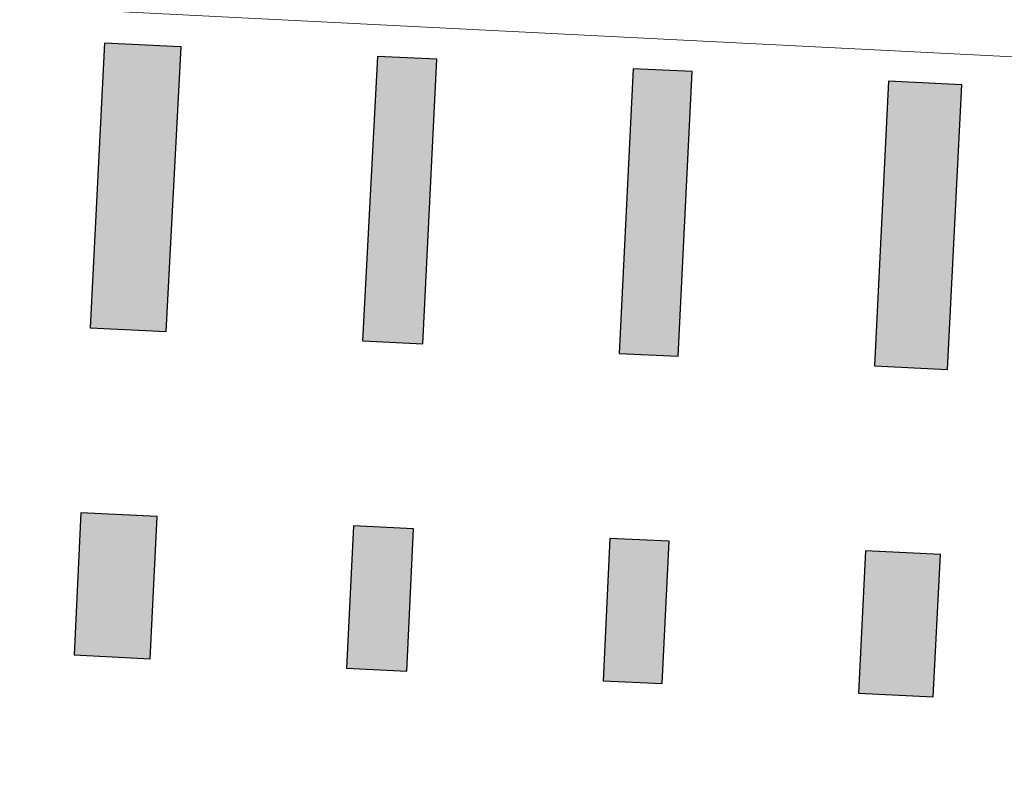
# Model space of a CAD drawing. Header units: millimetres. Extents: x 32690613 to 32693005, y 5343732 to 5344571.
# Tile 7 of 234: x 32692300 to 32692335, y 5343938 to 5343965. Entities that reach past the tile are written whole.
import ezdxf

# ---------------------------------------------------------------- set-up
doc = ezdxf.new("R2010")
doc.units = ezdxf.units.MM
doc.header["$LTSCALE"] = 20
doc.layers.get('0').update_dxf_attribs({"lineweight": 18})
doc.layers.get('DEFPOINTS').update_dxf_attribs({"color": 11, "lineweight": 18})
doc.layers.add('Fläche', color=7, linetype='Continuous', lineweight=18, true_color=0xf0ffe0)
doc.layers.add('Straße', color=30, linetype='Continuous', plot=False)

# ---------------------------------------------------------------- blocks, each defined once
blk = doc.blocks.new('A$C78070446')
blk.add_line((4469459.192, 5342510.292), (4470208.776, 5342443.041))

msp = doc.modelspace()

# ---------------------------------------------------------------- hatches: boundary and pattern name
at = {"layer": 'Fläche'}
h = msp.add_hatch(color=256, dxfattribs=at)
h.dxf.hatch_style = 1
h.paths.add_polyline_path([(32692261.383, 5343944.809), (32692260.653, 5343944.844), (32692260.89, 5343949.839), (32692258.413, 5343949.959), (32692258.086, 5343943.053, 0.414214), (32692260.605, 5343940.283), (32692260.803, 5343940.273), (32692261.167, 5343940.256)])
h.paths.add_polyline_path([(32692270.011, 5343944.39), (32692269.438, 5343944.417), (32692269.675, 5343949.412), (32692267.782, 5343949.504), (32692267.545, 5343944.509), (32692266.815, 5343944.545), (32692266.599, 5343939.999), (32692269.796, 5343939.847)])
h.paths.add_polyline_path([(32692278.953, 5343943.955), (32692278.402, 5343943.982), (32692278.639, 5343948.976), (32692276.567, 5343949.077), (32692276.33, 5343944.083), (32692275.757, 5343944.11), (32692275.542, 5343939.575), (32692278.738, 5343939.423)])
h.paths.add_polyline_path([(32692296.954, 5343943.108), (32692297.144, 5343948.077), (32692294.502, 5343948.206), (32692294.265, 5343943.211), (32692287.373, 5343943.546), (32692287.61, 5343948.541), (32692285.531, 5343948.642), (32692285.294, 5343943.647), (32692284.743, 5343943.674), (32692284.529, 5343939.149), (32692289.804, 5343938.926, 0.293767)])
h.paths.add_polyline_path([(32692305.317, 5343947.68), (32692302.645, 5343947.81), (32692302.407, 5343942.816), (32692305.075, 5343942.686)])
h.paths.add_polyline_path([(32692314.323, 5343947.243), (32692312.209, 5343947.345), (32692311.967, 5343942.351), (32692314.081, 5343942.249)])
h.paths.add_polyline_path([(32692323.293, 5343946.807), (32692321.215, 5343946.908), (32692320.973, 5343941.914), (32692323.051, 5343941.813)])
h.paths.add_polyline_path([(32692332.826, 5343946.344), (32692330.184, 5343946.472), (32692329.942, 5343941.478), (32692332.564, 5343941.351)])
h.paths.add_polyline_path([(32692333.565, 5343962.827), (32692330.997, 5343962.952), (32692330.504, 5343952.964), (32692333.063, 5343952.84)])
h.paths.add_polyline_path([(32692324.105, 5343963.287), (32692322.034, 5343963.388), (32692321.537, 5343953.4), (32692323.612, 5343953.299)])
h.paths.add_polyline_path([(32692315.142, 5343963.722), (32692315.14, 5343963.722), (32692313.051, 5343963.824), (32692312.528, 5343953.838), (32692312.543, 5343953.837), (32692314.645, 5343953.735)])
h.paths.add_polyline_path([(32692306.159, 5343964.159), (32692306.144, 5343964.16), (32692303.477, 5343964.289), (32692302.971, 5343954.302), (32692305.636, 5343954.172)])
h.paths.add_polyline_path([(32692297.83, 5343964.563), (32692295.204, 5343964.691), (32692294.784, 5343954.7), (32692297.396, 5343954.573)])
h.paths.add_polyline_path([(32692288.312, 5343965.026), (32692286.253, 5343965.126), (32692285.802, 5343955.136), (32692285.818, 5343955.135), (32692287.892, 5343955.034)])
h.paths.add_polyline_path([(32692279.361, 5343965.461), (32692279.345, 5343965.462), (32692277.29, 5343965.561), (32692276.851, 5343955.571), (32692276.861, 5343955.57), (32692278.91, 5343955.471)])
h.paths.add_polyline_path([(32692270.398, 5343965.896), (32692270.388, 5343965.897), (32692268.541, 5343965.986), (32692268.037, 5343955.999), (32692268.08, 5343955.997), (32692269.959, 5343955.906)])
h.paths.add_polyline_path([(32692261.65, 5343966.321), (32692261.607, 5343966.323), (32692259.309, 5343966.435), (32692258.812, 5343956.447), (32692261.145, 5343956.334)])
h.paths.add_polyline_path([(32692253.732, 5343984.114), (32692249.216, 5343984.326), (32692249.096, 5343981.963), (32692253.625, 5343981.702)])
h.paths.add_polyline_path([(32692253.264, 5343974.811), (32692248.746, 5343975.072), (32692248.657, 5343973.35), (32692253.181, 5343973.117)])
h.paths.add_polyline_path([(32692252.821, 5343966.227), (32692248.299, 5343966.459), (32692248.211, 5343964.778), (32692252.738, 5343964.547)])
h.paths.add_polyline_path([(32692252.397, 5343957.656), (32692247.884, 5343957.886), (32692247.77, 5343955.475), (32692252.282, 5343955.265)])
h.paths.add_polyline_path([(32692271.612, 5343993.38), (32692268.981, 5343993.511), (32692268.759, 5343989.003), (32692271.387, 5343988.875)])
h.paths.add_polyline_path([(32692280.573, 5343992.939), (32692278.503, 5343993.038), (32692278.279, 5343988.54), (32692280.349, 5343988.44)])
h.paths.add_polyline_path([(32692290.097, 5343992.486), (32692287.465, 5343992.611), (32692287.24, 5343988.105), (32692289.875, 5343987.977)])
h.paths.add_polyline_path([(32692317.069, 5343991.083), (32692313.879, 5343991.246), (32692313.643, 5343986.822), (32692316.856, 5343986.666)])
h.paths.add_polyline_path([(32692262.396, 5343982.804), (32692262.388, 5343982.805), (32692260.133, 5343982.914), (32692259.634, 5343972.927), (32692261.963, 5343972.814)])
h.paths.add_polyline_path([(32692271.117, 5343982.381), (32692271.103, 5343982.381), (32692269.288, 5343982.47), (32692268.855, 5343972.479), (32692268.863, 5343972.478), (32692270.672, 5343972.391)])
h.paths.add_polyline_path([(32692280.077, 5343981.945), (32692280.066, 5343981.946), (32692278.009, 5343982.046), (32692277.564, 5343972.056), (32692277.578, 5343972.055), (32692279.638, 5343971.955)])
h.paths.add_polyline_path([(32692289.005, 5343981.512), (32692286.969, 5343981.611), (32692286.53, 5343971.62), (32692286.541, 5343971.62), (32692288.588, 5343971.52)])
h.paths.add_polyline_path([(32692298.582, 5343981.046), (32692295.897, 5343981.177), (32692295.48, 5343971.185), (32692298.117, 5343971.057)])
h.paths.add_polyline_path([(32692306.993, 5343980.638), (32692306.992, 5343980.638), (32692304.352, 5343980.766), (32692303.809, 5343970.781), (32692306.468, 5343970.651)])
h.paths.add_polyline_path([(32692315.991, 5343980.201), (32692315.988, 5343980.201), (32692313.885, 5343980.303), (32692313.36, 5343970.317), (32692313.36, 5343970.317), (32692315.46, 5343970.215)])
h.paths.add_polyline_path([(32692324.955, 5343979.765), (32692322.883, 5343979.866), (32692322.352, 5343969.88), (32692322.356, 5343969.88), (32692324.431, 5343969.779)])
h.paths.add_polyline_path([(32692334.419, 5343979.305), (32692331.847, 5343979.43), (32692331.323, 5343969.444), (32692333.872, 5343969.32)])

# ---------------------------------------------------------------- linework, layer by layer
at = {"layer": 'Straße'}
for points in [[(32692306.159, 5343964.159), (32692306.144, 5343964.16), (32692303.477, 5343964.289), (32692302.971, 5343954.302), (32692305.636, 5343954.172), (32692306.159, 5343964.159)], [(32692315.142, 5343963.722), (32692315.14, 5343963.722), (32692313.051, 5343963.824), (32692312.528, 5343953.838), (32692312.543, 5343953.837), (32692314.645, 5343953.735), (32692315.142, 5343963.722)], [(32692324.105, 5343963.287), (32692322.034, 5343963.388), (32692321.537, 5343953.4), (32692323.612, 5343953.299), (32692324.105, 5343963.287)], [(32692333.565, 5343962.827), (32692330.997, 5343962.952), (32692330.504, 5343952.964), (32692333.063, 5343952.84), (32692333.565, 5343962.827)], [(32692305.317, 5343947.68), (32692302.645, 5343947.81), (32692302.407, 5343942.816), (32692305.075, 5343942.686), (32692305.317, 5343947.68)], [(32692314.323, 5343947.243), (32692312.209, 5343947.345), (32692311.967, 5343942.351), (32692314.081, 5343942.249), (32692314.323, 5343947.243)], [(32692323.293, 5343946.807), (32692321.215, 5343946.908), (32692320.973, 5343941.914), (32692323.051, 5343941.813), (32692323.293, 5343946.807)], [(32692332.826, 5343946.344), (32692330.184, 5343946.472), (32692329.942, 5343941.478), (32692332.564, 5343941.351), (32692332.826, 5343946.344)]]:
    msp.add_lwpolyline(points, close=True, dxfattribs=at)

# ---------------------------------------------------------------- block references
at = {"layer": 'DEFPOINTS', "rotation": 2.237485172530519}
msp.add_blockref('A$C78070446', (28434719.524, -168960.664), dxfattribs=at)

doc.saveas('drawing.dxf')
